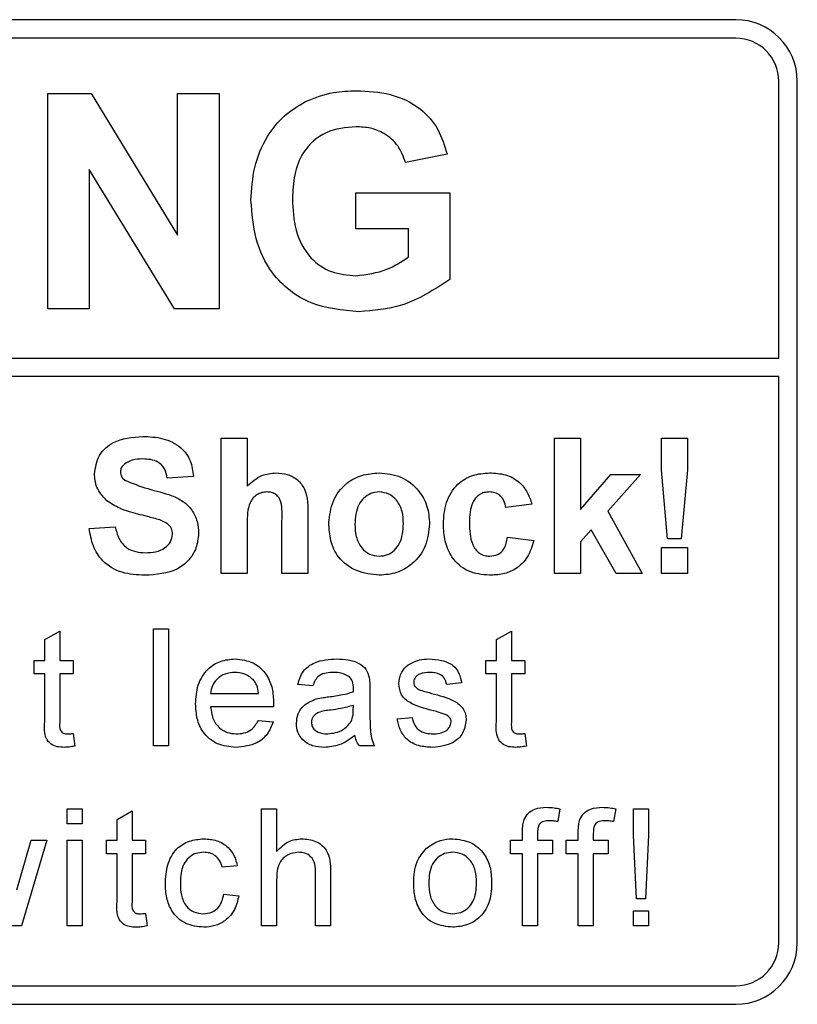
# Paper-space layout 'Blatt3' of a CAD drawing. Header units: millimetres. Extents: x 5 to 418, y 2 to 292.
# Tile 22 of 56: x 83.53 to 87.74, y 192.21 to 197.54. Entities that reach past the tile are written whole.
import ezdxf

# ---------------------------------------------------------------- set-up
doc = ezdxf.new("R2010")
doc.units = ezdxf.units.MM

psp = doc.layouts.new('Blatt3')

# ---------------------------------------------------------------- linework, layer by layer
at = {"color": 7, "linetype": 'Continuous', "lineweight": 25}
for p, q in [((87.4107, 197.539), (70.744, 197.539)), ((87.4107, 197.439), (75.0107, 197.439)), ((87.644, 195.7059), (87.644, 197.2057)), ((87.744, 192.539), (87.744, 197.2057)), ((83.6855, 195.9723), (83.6855, 197.139)), ((83.6855, 197.139), (83.9199, 197.139)), ((83.9199, 197.139), (84.3885, 196.3724)), ((84.3885, 196.3724), (84.3885, 197.139)), ((84.3885, 197.139), (84.6128, 197.139)), ((84.6128, 197.139), (84.6128, 195.9723)), ((85.8477, 196.8099), (85.6234, 196.7651)), ((84.3714, 195.9723), (83.9099, 196.7272)), ((83.9099, 196.7272), (83.9099, 195.9723)), ((85.3541, 196.4061), (85.3541, 196.6005)), ((85.3541, 196.6005), (85.8627, 196.6005)), ((85.8627, 196.6005), (85.8627, 196.132)), ((85.6383, 196.4061), (85.3541, 196.4061)), ((85.6383, 196.2539), (85.6383, 196.4061)), ((83.9099, 195.9723), (83.6855, 195.9723)), ((84.6128, 195.9723), (84.3714, 195.9723)), ((75.0107, 195.7059), (87.644, 195.7059)), ((87.644, 195.6059), (75.0107, 195.6059)), ((87.644, 192.539), (87.644, 195.6059)), ((84.6244, 194.539), (84.6244, 195.2723)), ((84.6244, 195.2723), (84.7654, 195.2723)), ((84.7654, 195.2723), (84.7654, 195.0129)), ((86.4295, 194.539), (86.4295, 195.2723)), ((86.4295, 195.2723), (86.5705, 195.2723)), ((86.5705, 195.2723), (86.5705, 194.8861)), ((87.0082, 195.2723), (87.1492, 195.2723)), ((87.0082, 195.0999), (87.0082, 195.2723)), ((87.1492, 195.2723), (87.1492, 195.0999)), ((87.0421, 194.727), (87.0082, 195.0999)), ((87.1492, 195.0999), (87.1158, 194.727)), ((84.474, 195.0655), (84.3329, 195.0561)), ((86.5705, 194.8861), (86.7351, 195.0749)), ((86.8949, 195.0749), (86.7179, 194.8761)), ((86.7351, 195.0749), (86.8949, 195.0749)), ((86.3073, 194.9151), (86.1663, 194.8963)), ((85.0945, 194.8517), (85.0945, 194.539)), ((86.7179, 194.8761), (86.9043, 194.539)), ((83.9099, 194.7834), (84.0509, 194.7928)), ((84.7654, 194.8089), (84.7654, 194.539)), ((84.9534, 194.539), (84.9534, 194.8235)), ((86.6287, 194.7759), (86.5705, 194.7106)), ((86.7633, 194.539), (86.6287, 194.7759)), ((86.1757, 194.7364), (86.3167, 194.7176)), ((87.1158, 194.727), (87.0421, 194.727)), ((86.5705, 194.7106), (86.5705, 194.539)), ((87.0082, 194.539), (87.0082, 194.68)), ((87.0082, 194.68), (87.1492, 194.68)), ((87.1492, 194.68), (87.1492, 194.539)), ((84.7654, 194.539), (84.6244, 194.539)), ((85.0945, 194.539), (84.9534, 194.539)), ((86.5705, 194.539), (86.4295, 194.539)), ((86.9043, 194.539), (86.7633, 194.539)), ((87.1492, 194.539), (87.0082, 194.539)), ((83.6694, 194.1811), (83.7506, 194.2273)), ((83.7506, 194.2273), (83.7506, 194.0685)), ((84.2573, 193.6057), (84.2573, 194.239)), ((84.2573, 194.239), (84.3385, 194.239)), ((84.3385, 194.239), (84.3385, 193.6057)), ((86.1151, 194.1811), (86.1963, 194.2273)), ((86.1963, 194.2273), (86.1963, 194.0685)), ((83.6694, 194.0685), (83.6694, 194.1811)), ((86.1151, 194.0685), (86.1151, 194.1811)), ((83.6126, 193.9954), (83.6126, 194.0685)), ((83.6126, 194.0685), (83.6694, 194.0685)), ((83.7506, 194.0685), (83.8237, 194.0685)), ((83.8237, 194.0685), (83.8237, 193.9954)), ((86.0582, 193.9954), (86.0582, 194.0685)), ((86.0582, 194.0685), (86.1151, 194.0685)), ((86.1963, 194.0685), (86.2693, 194.0685)), ((86.2693, 194.0685), (86.2693, 193.9954)), ((83.6694, 193.9954), (83.6126, 193.9954)), ((83.6694, 193.7357), (83.6694, 193.9954)), ((83.8237, 193.9954), (83.7506, 193.9954)), ((83.7506, 193.9954), (83.7506, 193.7328)), ((86.1151, 193.9954), (86.0582, 193.9954)), ((86.1151, 193.7357), (86.1151, 193.9954)), ((86.2693, 193.9954), (86.1963, 193.9954)), ((86.1963, 193.9954), (86.1963, 193.7328)), ((85.1212, 193.9304), (85.04, 193.9386)), ((85.9267, 193.9467), (85.8455, 193.9386)), ((84.5675, 193.8898), (84.8273, 193.8898)), ((85.4298, 193.9057), (85.4298, 193.8066)), ((84.9081, 193.8168), (84.5675, 193.8168)), ((85.3401, 193.8013), (85.3405, 193.8249)), ((84.8264, 193.7437), (84.9059, 193.7356)), ((85.5775, 193.7518), (85.6587, 193.7599)), ((83.8237, 193.6726), (83.8318, 193.6045)), ((86.2693, 193.6726), (86.2775, 193.6045)), ((84.3385, 193.6057), (84.2573, 193.6057)), ((85.4541, 193.6057), (85.3729, 193.6057)), ((83.7912, 193.1834), (83.7912, 193.2646)), ((83.7912, 193.2646), (83.8724, 193.2646)), ((83.8724, 193.2646), (83.8724, 193.1834)), ((84.0608, 193.2068), (84.142, 193.253)), ((84.142, 193.253), (84.142, 193.0941)), ((84.8435, 192.6313), (84.8435, 193.2646)), ((84.8435, 193.2646), (84.9247, 193.2646)), ((84.9247, 193.2646), (84.9247, 193.0334)), ((86.4586, 193.2648), (86.4471, 193.1956)), ((86.7607, 193.2648), (86.7491, 193.1956)), ((86.8572, 193.121), (86.8572, 193.2646)), ((86.8572, 193.2646), (86.9384, 193.2646)), ((86.9384, 193.2646), (86.9384, 193.121)), ((83.8724, 193.1834), (83.7912, 193.1834)), ((84.0608, 193.0941), (84.0608, 193.2068)), ((86.2563, 193.0941), (86.2563, 193.1412)), ((86.3375, 193.1333), (86.3375, 193.0941)), ((86.5583, 193.0941), (86.5583, 193.1412)), ((86.6395, 193.1333), (86.6395, 193.0941)), ((86.8734, 192.7775), (86.8572, 193.121)), ((86.9384, 193.121), (86.9222, 192.7775)), ((83.5173, 192.825), (83.5952, 193.0941)), ((83.68, 193.0941), (83.5428, 192.6313)), ((83.5952, 193.0941), (83.68, 193.0941)), ((83.7912, 192.6313), (83.7912, 193.0941)), ((83.7912, 193.0941), (83.8724, 193.0941)), ((83.8724, 193.0941), (83.8724, 192.6313)), ((84.004, 193.021), (84.004, 193.0941)), ((84.004, 193.0941), (84.0608, 193.0941)), ((84.142, 193.0941), (84.2151, 193.0941)), ((84.2151, 193.0941), (84.2151, 193.021)), ((86.1913, 193.021), (86.1913, 193.0941)), ((86.1913, 193.0941), (86.2563, 193.0941)), ((86.3375, 193.0941), (86.4187, 193.0941)), ((86.4187, 193.0941), (86.4187, 193.021)), ((86.4934, 193.021), (86.4934, 193.0941)), ((86.4934, 193.0941), (86.5583, 193.0941)), ((86.6395, 193.0941), (86.7207, 193.0941)), ((86.7207, 193.0941), (86.7207, 193.021)), ((84.0608, 193.021), (84.004, 193.021)), ((84.0608, 192.7613), (84.0608, 193.021)), ((84.2151, 193.021), (84.142, 193.021)), ((84.142, 193.021), (84.142, 192.7584)), ((86.2563, 193.021), (86.1913, 193.021)), ((86.2563, 192.6313), (86.2563, 193.021)), ((86.4187, 193.021), (86.3375, 193.021)), ((86.3375, 193.021), (86.3375, 192.6313)), ((86.5583, 193.021), (86.4934, 193.021)), ((86.5583, 192.6313), (86.5583, 193.021)), ((86.7207, 193.021), (86.6395, 193.021)), ((86.6395, 193.021), (86.6395, 192.6313)), ((84.712, 192.9561), (84.6308, 192.948)), ((85.1358, 192.6313), (85.1358, 192.9189)), ((85.217, 192.9231), (85.217, 192.6313)), ((84.9247, 192.8796), (84.9247, 192.6313)), ((84.6389, 192.8018), (84.7201, 192.7937)), ((86.9222, 192.7775), (86.8734, 192.7775)), ((84.2151, 192.6983), (84.2232, 192.6302)), ((86.8572, 192.6313), (86.8572, 192.7125)), ((86.8572, 192.7125), (86.9384, 192.7125)), ((86.9384, 192.7125), (86.9384, 192.6313)), ((83.5428, 192.6313), (83.4484, 192.6313)), ((83.8724, 192.6313), (83.7912, 192.6313)), ((84.9247, 192.6313), (84.8435, 192.6313)), ((85.217, 192.6313), (85.1358, 192.6313)), ((86.3375, 192.6313), (86.2563, 192.6313)), ((86.6395, 192.6313), (86.5583, 192.6313)), ((86.9384, 192.6313), (86.8572, 192.6313)), ((75.0107, 192.3057), (87.4107, 192.3057)), ((70.744, 192.2057), (87.4107, 192.2057))]:
    psp.add_line(p, q, dxfattribs=at)
for centre, radius, start, end in [((87.4107, 197.2057), 0.3333, 0, 90), ((87.4107, 197.2057), 0.2333, 0, 90), ((87.4107, 192.539), 0.2333, 270, 0), ((87.4107, 192.539), 0.3333, 270, 0)]:
    psp.add_arc(centre, radius, start, end, dxfattribs=at)
for points, knots in [([(85.0819, 197.0962), (85.1316, 197.1157), (85.2205, 197.1504), (85.3157, 197.1529), (85.3576, 197.154)], [0, 0, 0, 0, 0.559238, 1, 1, 1, 1]), ([(85.3576, 197.154), (85.419, 197.1511), (85.5415, 197.1454), (85.7006, 197.071), (85.8064, 196.949), (85.8339, 196.8563), (85.8477, 196.8099)], [0, 0, 0, 0, 0.280674, 0.55986, 0.779759, 1, 1, 1, 1]), ([(84.7858, 196.5596), (84.7895, 196.62), (84.797, 196.7408), (84.8621, 196.8986), (84.9598, 197.0221), (85.0412, 197.0715), (85.0819, 197.0962)], [0, 0, 0, 0, 0.2801462, 0.5599796, 0.7799442, 1, 1, 1, 1]), ([(85.3546, 196.9595), (85.2989, 196.9543), (85.1878, 196.9438), (85.0659, 196.8345), (85.0159, 196.6994), (85.0121, 196.6127), (85.0101, 196.5692)], [0, 0, 0, 0, 0.279801, 0.558331, 0.778825, 1, 1, 1, 1]), ([(85.6234, 196.7651), (85.6114, 196.7966), (85.5875, 196.8598), (85.5146, 196.923), (85.4337, 196.9554), (85.381, 196.9581), (85.3546, 196.9595)], [0, 0, 0, 0, 0.279822, 0.559278, 0.779465, 1, 1, 1, 1]), ([(85.3703, 195.9574), (85.2813, 195.9653), (85.1039, 195.981), (84.8994, 196.1413), (84.8021, 196.3514), (84.7912, 196.4902), (84.7858, 196.5596)], [0, 0, 0, 0, 0.280091, 0.558748, 0.779191, 1, 1, 1, 1]), ([(85.0101, 196.5692), (85.0128, 196.5119), (85.0181, 196.3976), (85.0928, 196.2501), (85.2189, 196.1639), (85.309, 196.1558), (85.3541, 196.1518)], [0, 0, 0, 0, 0.281037, 0.560005, 0.779769, 1, 1, 1, 1]), ([(85.3541, 196.1518), (85.4116, 196.1591), (85.5143, 196.172), (85.6004, 196.2289), (85.6383, 196.2539)], [0, 0, 0, 0, 0.559098, 1, 1, 1, 1]), ([(85.8627, 196.132), (85.7784, 196.0768), (85.6277, 195.9782), (85.4491, 195.9637), (85.3703, 195.9574)], [0, 0, 0, 0, 0.5589636, 1, 1, 1, 1]), ([(83.9381, 195.0792), (83.9437, 195.1138), (83.9549, 195.1831), (84.0543, 195.2708), (84.1443, 195.2776), (84.1994, 195.2817)], [0, 0, 0, 0, 0.279748, 0.559362, 1, 1, 1, 1]), ([(84.1994, 195.2817), (84.2363, 195.2802), (84.3097, 195.277), (84.4052, 195.2311), (84.4635, 195.1522), (84.4705, 195.0944), (84.474, 195.0655)], [0, 0, 0, 0, 0.281015, 0.560108, 0.779825, 1, 1, 1, 1]), ([(84.2012, 195.1595), (84.1815, 195.1589), (84.1463, 195.1578), (84.1156, 195.1409), (84.1021, 195.1335)], [0, 0, 0, 0, 0.560545, 1, 1, 1, 1]), ([(84.3329, 195.0561), (84.3292, 195.0733), (84.3217, 195.1075), (84.2757, 195.1558), (84.2295, 195.1581), (84.2012, 195.1595)], [0, 0, 0, 0, 0.281518, 0.560306, 1, 1, 1, 1]), ([(84.1021, 195.1335), (84.0947, 195.1267), (84.0814, 195.1146), (84.0798, 195.0968), (84.0791, 195.089)], [0, 0, 0, 0, 0.558746, 1, 1, 1, 1]), ([(84.0058, 194.933), (83.9842, 194.9564), (83.9456, 194.9982), (83.9404, 195.0544), (83.9381, 195.0792)], [0, 0, 0, 0, 0.559263, 1, 1, 1, 1]), ([(84.0791, 195.089), (84.0805, 195.0795), (84.0829, 195.0624), (84.0953, 195.0506), (84.1008, 195.0454)], [0, 0, 0, 0, 0.55848, 1, 1, 1, 1]), ([(84.1008, 195.0454), (84.1425, 195.0286), (84.2262, 194.9949), (84.3369, 194.9722), (84.4193, 194.933), (84.4684, 194.8849), (84.4984, 194.8224), (84.5009, 194.7772), (84.5022, 194.7545)], [0, 0, 0, 0, 0.249422, 0.500053, 0.625203, 0.750142, 0.874917, 1, 1, 1, 1]), ([(84.7654, 195.0129), (84.7905, 195.0356), (84.8353, 195.0762), (84.895, 195.0818), (84.9213, 195.0843)], [0, 0, 0, 0, 0.559409, 1, 1, 1, 1]), ([(84.9213, 195.0843), (84.9421, 195.0826), (84.9836, 195.0793), (85.0408, 195.0498), (85.0958, 194.9741), (85.095, 194.9022), (85.0945, 194.8517)], [0, 0, 0, 0, 0.187231, 0.3742, 0.560542, 1, 1, 1, 1]), ([(85.2073, 194.8144), (85.2123, 194.8544), (85.2223, 194.9342), (85.2921, 195.0273), (85.3851, 195.0765), (85.448, 195.0817), (85.4795, 195.0843)], [0, 0, 0, 0, 0.27995, 0.559148, 0.779424, 1, 1, 1, 1]), ([(85.4795, 195.0843), (85.5204, 195.0802), (85.6021, 195.0721), (85.6934, 194.9972), (85.7456, 194.9046), (85.7502, 194.8405), (85.7526, 194.8084)], [0, 0, 0, 0, 0.279785, 0.559126, 0.779389, 1, 1, 1, 1]), ([(85.8278, 194.8065), (85.8302, 194.8462), (85.8351, 194.9253), (85.8948, 195.0231), (85.9843, 195.0774), (86.0465, 195.082), (86.0777, 195.0843)], [0, 0, 0, 0, 0.2807064, 0.5596431, 0.779503, 1, 1, 1, 1]), ([(86.0777, 195.0843), (86.1068, 195.0828), (86.165, 195.0797), (86.239, 195.0403), (86.2852, 194.98), (86.2999, 194.9367), (86.3073, 194.9151)], [0, 0, 0, 0, 0.280457, 0.559338, 0.779382, 1, 1, 1, 1]), ([(84.8726, 194.9809), (84.863, 194.9802), (84.8438, 194.979), (84.8171, 194.9668), (84.7949, 194.9479), (84.7658, 194.8973), (84.7656, 194.8481), (84.7654, 194.8089)], [0, 0, 0, 0, 0.1252702, 0.2505046, 0.3756841, 0.5009623, 1, 1, 1, 1]), ([(84.9534, 194.8235), (84.955, 194.8578), (84.957, 194.9007), (84.9396, 194.9493), (84.9215, 194.968), (84.8982, 194.9794), (84.8812, 194.9804), (84.8726, 194.9809)], [0, 0, 0, 0, 0.500564, 0.62544, 0.750177, 0.874936, 1, 1, 1, 1]), ([(85.4802, 194.9809), (85.4649, 194.9794), (85.4343, 194.9764), (85.3958, 194.9493), (85.3547, 194.896), (85.3509, 194.8436), (85.3483, 194.8069)], [0, 0, 0, 0, 0.186987, 0.373879, 0.561025, 1, 1, 1, 1]), ([(85.6116, 194.808), (85.6105, 194.8308), (85.6084, 194.8763), (85.5803, 194.9348), (85.5341, 194.9743), (85.4982, 194.9787), (85.4802, 194.9809)], [0, 0, 0, 0, 0.281044, 0.560551, 0.78042, 1, 1, 1, 1]), ([(86.0765, 194.9809), (86.0672, 194.9803), (86.0485, 194.9791), (86.0225, 194.9674), (86.0013, 194.9488), (85.9711, 194.901), (85.9698, 194.8531), (85.9688, 194.8149)], [0, 0, 0, 0, 0.1253182, 0.2505431, 0.3757955, 0.501062, 1, 1, 1, 1]), ([(86.1663, 194.8963), (86.1636, 194.9088), (86.1583, 194.9338), (86.1362, 194.9631), (86.1066, 194.979), (86.0866, 194.9802), (86.0765, 194.9809)], [0, 0, 0, 0, 0.280554, 0.559648, 0.779599, 1, 1, 1, 1]), ([(84.1734, 194.861), (84.1398, 194.8695), (84.08, 194.8846), (84.0284, 194.9182), (84.0058, 194.933)], [0, 0, 0, 0, 0.560767, 1, 1, 1, 1]), ([(84.2924, 194.8291), (84.2703, 194.8355), (84.2308, 194.8469), (84.1909, 194.8567), (84.1734, 194.861)], [0, 0, 0, 0, 0.559957, 1, 1, 1, 1]), ([(84.3611, 194.753), (84.3601, 194.7635), (84.358, 194.7843), (84.3324, 194.8134), (84.3076, 194.8232), (84.2924, 194.8291)], [0, 0, 0, 0, 0.279775, 0.559089, 1, 1, 1, 1]), ([(84.2104, 194.5296), (84.1692, 194.5317), (84.087, 194.5359), (83.9832, 194.5956), (83.9267, 194.6879), (83.9155, 194.7516), (83.9099, 194.7834)], [0, 0, 0, 0, 0.2807155, 0.5593395, 0.77931, 1, 1, 1, 1]), ([(84.0509, 194.7928), (84.0561, 194.771), (84.0664, 194.7276), (84.1075, 194.6774), (84.1616, 194.6547), (84.1967, 194.6528), (84.2142, 194.6518)], [0, 0, 0, 0, 0.280583, 0.559152, 0.779251, 1, 1, 1, 1]), ([(85.4804, 194.5296), (85.4388, 194.5343), (85.3558, 194.5437), (85.2584, 194.6169), (85.2127, 194.7163), (85.2091, 194.7817), (85.2073, 194.8144)], [0, 0, 0, 0, 0.280144, 0.558898, 0.779052, 1, 1, 1, 1]), ([(85.3483, 194.8069), (85.3494, 194.784), (85.3515, 194.7382), (85.3796, 194.6793), (85.4261, 194.6396), (85.4622, 194.6352), (85.4802, 194.633)], [0, 0, 0, 0, 0.281016, 0.560463, 0.780393, 1, 1, 1, 1]), ([(85.4802, 194.633), (85.4956, 194.6345), (85.5263, 194.6376), (85.5649, 194.6647), (85.6054, 194.7188), (85.609, 194.7712), (85.6116, 194.808)], [0, 0, 0, 0, 0.18693, 0.373818, 0.560976, 1, 1, 1, 1]), ([(85.7526, 194.8084), (85.7486, 194.7675), (85.7405, 194.6857), (85.6682, 194.5925), (85.5768, 194.5373), (85.5125, 194.5322), (85.4804, 194.5296)], [0, 0, 0, 0, 0.279926, 0.559368, 0.779516, 1, 1, 1, 1]), ([(86.0767, 194.5296), (86.037, 194.5335), (85.9579, 194.5413), (85.8719, 194.6192), (85.8327, 194.7137), (85.8294, 194.7756), (85.8278, 194.8065)], [0, 0, 0, 0, 0.279707, 0.558485, 0.778934, 1, 1, 1, 1]), ([(85.9688, 194.8149), (85.9697, 194.774), (85.9708, 194.7229), (86.0001, 194.6698), (86.0219, 194.6487), (86.0495, 194.6351), (86.0696, 194.6337), (86.0796, 194.633)], [0, 0, 0, 0, 0.499311, 0.624549, 0.749763, 0.874783, 1, 1, 1, 1]), ([(84.5022, 194.7545), (84.4993, 194.7287), (84.4937, 194.6771), (84.4523, 194.6092), (84.3614, 194.5389), (84.2727, 194.5334), (84.2104, 194.5296)], [0, 0, 0, 0, 0.186966, 0.374006, 0.560967, 1, 1, 1, 1]), ([(84.2142, 194.6518), (84.2329, 194.6526), (84.27, 194.6541), (84.3187, 194.674), (84.354, 194.7093), (84.3588, 194.7385), (84.3611, 194.753)], [0, 0, 0, 0, 0.2812288, 0.5610091, 0.7810985, 1, 1, 1, 1]), ([(86.0796, 194.633), (86.0943, 194.6346), (86.1238, 194.6376), (86.1633, 194.6766), (86.171, 194.7137), (86.1757, 194.7364)], [0, 0, 0, 0, 0.280163, 0.55898, 1, 1, 1, 1]), ([(86.3167, 194.7176), (86.3078, 194.6875), (86.29, 194.6273), (86.2265, 194.5625), (86.1504, 194.5331), (86.1012, 194.5308), (86.0767, 194.5296)], [0, 0, 0, 0, 0.280247, 0.559157, 0.779326, 1, 1, 1, 1]), ([(84.4863, 193.8331), (84.4883, 193.8675), (84.4923, 193.9359), (84.5435, 194.0204), (84.6194, 194.0698), (84.6732, 194.0743), (84.7002, 194.0766)], [0, 0, 0, 0, 0.28075, 0.559776, 0.779666, 1, 1, 1, 1]), ([(84.7002, 194.0766), (84.7338, 194.0727), (84.8009, 194.0649), (84.8724, 193.9971), (84.9045, 193.9164), (84.9072, 193.8639), (84.9085, 193.8376)], [0, 0, 0, 0, 0.279366, 0.558397, 0.778883, 1, 1, 1, 1]), ([(85.04, 193.9386), (85.0475, 193.9638), (85.0623, 194.014), (85.1424, 194.0701), (85.209, 194.0741), (85.2497, 194.0766)], [0, 0, 0, 0, 0.280429, 0.559304, 1, 1, 1, 1]), ([(85.2497, 194.0766), (85.2921, 194.0743), (85.351, 194.0712), (85.4117, 194.0227), (85.4211, 193.991), (85.4258, 193.9751)], [0, 0, 0, 0, 0.559253, 0.779195, 1, 1, 1, 1]), ([(85.5857, 193.9424), (85.5887, 193.9648), (85.5941, 194.0049), (85.6236, 194.0321), (85.6365, 194.0441)], [0, 0, 0, 0, 0.558924, 1, 1, 1, 1]), ([(85.6365, 194.0441), (85.6564, 194.0548), (85.692, 194.0738), (85.7321, 194.0757), (85.7498, 194.0766)], [0, 0, 0, 0, 0.55894, 1, 1, 1, 1]), ([(85.7498, 194.0766), (85.7726, 194.0752), (85.818, 194.0725), (85.8788, 194.0478), (85.9161, 193.9996), (85.9232, 193.9644), (85.9267, 193.9467)], [0, 0, 0, 0, 0.280738, 0.560431, 0.77945, 1, 1, 1, 1]), ([(84.6998, 194.0035), (84.6817, 194.002), (84.6454, 193.999), (84.6018, 193.9708), (84.574, 193.9322), (84.5697, 193.904), (84.5675, 193.8898)], [0, 0, 0, 0, 0.280189, 0.559727, 0.77964, 1, 1, 1, 1]), ([(84.7975, 193.9647), (84.7813, 193.9775), (84.7524, 194.0003), (84.7159, 194.0025), (84.6998, 194.0035)], [0, 0, 0, 0, 0.558508, 1, 1, 1, 1]), ([(85.2352, 194.0035), (85.2213, 194.0031), (85.1937, 194.0022), (85.1554, 193.99), (85.1319, 193.9614), (85.1248, 193.9408), (85.1212, 193.9304)], [0, 0, 0, 0, 0.280853, 0.55975, 0.779498, 1, 1, 1, 1]), ([(85.3195, 193.979), (85.3049, 193.9875), (85.2786, 194.0026), (85.2485, 194.0032), (85.2352, 194.0035)], [0, 0, 0, 0, 0.557869, 1, 1, 1, 1]), ([(85.3405, 193.9169), (85.3402, 193.9299), (85.3397, 193.953), (85.3257, 193.9711), (85.3195, 193.979)], [0, 0, 0, 0, 0.561895, 1, 1, 1, 1]), ([(85.4258, 193.9751), (85.4272, 193.9622), (85.4298, 193.9391), (85.4298, 193.9159), (85.4298, 193.9057)], [0, 0, 0, 0, 0.559816, 1, 1, 1, 1]), ([(85.7558, 194.0035), (85.7361, 194.0031), (85.7066, 194.0024), (85.6787, 193.9817), (85.6682, 193.9651), (85.6673, 193.9555), (85.6669, 193.9506)], [0, 0, 0, 0, 0.499769, 0.749091, 0.874593, 1, 1, 1, 1]), ([(85.8455, 193.9386), (85.8426, 193.9497), (85.8368, 193.9721), (85.8038, 194.0002), (85.774, 194.0023), (85.7558, 194.0035)], [0, 0, 0, 0, 0.280304, 0.560235, 1, 1, 1, 1]), ([(84.8273, 193.8898), (84.8252, 193.9053), (84.8214, 193.9329), (84.8048, 193.955), (84.7975, 193.9647)], [0, 0, 0, 0, 0.560672, 1, 1, 1, 1]), ([(85.7658, 193.7976), (85.7246, 193.8081), (85.6731, 193.8212), (85.6206, 193.8566), (85.5933, 193.8896), (85.5887, 193.9213), (85.5857, 193.9424)], [0, 0, 0, 0, 0.5013212, 0.6265914, 0.7518179, 1, 1, 1, 1]), ([(85.6669, 193.9506), (85.6673, 193.9457), (85.6682, 193.9369), (85.6732, 193.9296), (85.6754, 193.9264)], [0, 0, 0, 0, 0.559239, 1, 1, 1, 1]), ([(85.6754, 193.9264), (85.6797, 193.922), (85.6875, 193.9142), (85.6977, 193.9098), (85.7021, 193.9079)], [0, 0, 0, 0, 0.559098, 1, 1, 1, 1]), ([(85.1395, 193.8597), (85.1519, 193.8624), (85.1739, 193.8673), (85.1964, 193.8701), (85.2062, 193.8713)], [0, 0, 0, 0, 0.559919, 1, 1, 1, 1]), ([(85.2062, 193.8713), (85.2316, 193.8745), (85.2768, 193.8802), (85.3208, 193.8926), (85.3401, 193.898)], [0, 0, 0, 0, 0.560184, 1, 1, 1, 1]), ([(85.3401, 193.898), (85.3401, 193.9015), (85.3403, 193.9078), (85.3404, 193.9141), (85.3405, 193.9169)], [0, 0, 0, 0, 0.56, 1, 1, 1, 1]), ([(85.7021, 193.9079), (85.7135, 193.9044), (85.7339, 193.8981), (85.7545, 193.8926), (85.7635, 193.8901)], [0, 0, 0, 0, 0.559969, 1, 1, 1, 1]), ([(85.7635, 193.8901), (85.8057, 193.8793), (85.8583, 193.8658), (85.9139, 193.8317), (85.9358, 193.8073), (85.9492, 193.7771), (85.9504, 193.7555), (85.9511, 193.7447)], [0, 0, 0, 0, 0.500447, 0.625397, 0.750275, 0.875068, 1, 1, 1, 1]), ([(84.7045, 193.5975), (84.6702, 193.6006), (84.6019, 193.6068), (84.5255, 193.6714), (84.4905, 193.753), (84.4877, 193.8064), (84.4863, 193.8331)], [0, 0, 0, 0, 0.279953, 0.558663, 0.778997, 1, 1, 1, 1]), ([(84.5675, 193.8168), (84.57, 193.7958), (84.575, 193.7539), (84.6089, 193.7038), (84.6561, 193.6748), (84.6892, 193.672), (84.7057, 193.6706)], [0, 0, 0, 0, 0.2806326, 0.5596901, 0.7796629, 1, 1, 1, 1]), ([(84.9085, 193.8376), (84.9084, 193.8337), (84.9083, 193.8268), (84.9082, 193.8198), (84.9081, 193.8168)], [0, 0, 0, 0, 0.559985, 1, 1, 1, 1]), ([(85.0319, 193.7283), (85.0337, 193.7454), (85.0372, 193.7796), (85.0728, 193.8327), (85.1142, 193.8494), (85.1395, 193.8597)], [0, 0, 0, 0, 0.280458, 0.560981, 1, 1, 1, 1]), ([(85.3405, 193.8249), (85.318, 193.8186), (85.2778, 193.8073), (85.2365, 193.802), (85.2183, 193.7996)], [0, 0, 0, 0, 0.559757, 1, 1, 1, 1]), ([(85.2183, 193.7996), (85.1951, 193.7972), (85.1662, 193.7941), (85.1355, 193.7778), (85.1232, 193.7656), (85.1147, 193.7501), (85.1136, 193.7387), (85.1131, 193.7329)], [0, 0, 0, 0, 0.50028, 0.625324, 0.750268, 0.875144, 1, 1, 1, 1]), ([(85.328, 193.7371), (85.3322, 193.7487), (85.3397, 193.7695), (85.34, 193.7916), (85.3401, 193.8013)], [0, 0, 0, 0, 0.558982, 1, 1, 1, 1]), ([(85.4298, 193.8066), (85.4299, 193.7835), (85.43, 193.7453), (85.4317, 193.6923), (85.4369, 193.6473), (85.4484, 193.6195), (85.4541, 193.6057)], [0, 0, 0, 0, 0.340204, 0.560342, 0.78018, 1, 1, 1, 1]), ([(85.8421, 193.7739), (85.8281, 193.779), (85.803, 193.7883), (85.7772, 193.7948), (85.7658, 193.7976)], [0, 0, 0, 0, 0.5597881, 1, 1, 1, 1]), ([(85.8699, 193.7365), (85.8694, 193.7411), (85.8684, 193.7503), (85.8586, 193.7643), (85.8484, 193.7702), (85.8421, 193.7739)], [0, 0, 0, 0, 0.27975, 0.559841, 1, 1, 1, 1]), ([(83.7746, 193.5975), (83.7618, 193.598), (83.7364, 193.5989), (83.6997, 193.6137), (83.6647, 193.6601), (83.6675, 193.7045), (83.6694, 193.7357)], [0, 0, 0, 0, 0.187433, 0.373822, 0.559461, 1, 1, 1, 1]), ([(83.7506, 193.7328), (83.7496, 193.7175), (83.7483, 193.6984), (83.7609, 193.68), (83.7732, 193.6714), (83.7844, 193.6709), (83.7919, 193.6706)], [0, 0, 0, 0, 0.499601, 0.625231, 0.750352, 1, 1, 1, 1]), ([(84.9059, 193.7356), (84.8968, 193.7125), (84.8786, 193.6664), (84.8077, 193.6074), (84.7436, 193.6013), (84.7045, 193.5975)], [0, 0, 0, 0, 0.280614, 0.560835, 1, 1, 1, 1]), ([(84.7057, 193.6706), (84.7197, 193.6714), (84.7477, 193.673), (84.7956, 193.6931), (84.8147, 193.7245), (84.8264, 193.7437)], [0, 0, 0, 0, 0.281282, 0.561907, 1, 1, 1, 1]), ([(85.1834, 193.5975), (85.1622, 193.5988), (85.12, 193.6012), (85.0674, 193.6319), (85.0362, 193.6784), (85.0334, 193.7117), (85.0319, 193.7283)], [0, 0, 0, 0, 0.280815, 0.55969, 0.779697, 1, 1, 1, 1]), ([(85.1131, 193.7329), (85.114, 193.7253), (85.1157, 193.7101), (85.13, 193.6915), (85.158, 193.6733), (85.1838, 193.6717), (85.2019, 193.6706)], [0, 0, 0, 0, 0.18657, 0.373467, 0.56061, 1, 1, 1, 1]), ([(85.2019, 193.6706), (85.2305, 193.6742), (85.2815, 193.6805), (85.3138, 193.7198), (85.328, 193.7371)], [0, 0, 0, 0, 0.559757, 1, 1, 1, 1]), ([(85.7698, 193.5975), (85.7441, 193.5988), (85.693, 193.6012), (85.6274, 193.6364), (85.5907, 193.6929), (85.582, 193.7322), (85.5775, 193.7518)], [0, 0, 0, 0, 0.280739, 0.559297, 0.779312, 1, 1, 1, 1]), ([(85.6587, 193.7599), (85.662, 193.7453), (85.6685, 193.7162), (85.7079, 193.6759), (85.7469, 193.6726), (85.7706, 193.6706)], [0, 0, 0, 0, 0.281314, 0.561067, 1, 1, 1, 1]), ([(85.9511, 193.7447), (85.9471, 193.7204), (85.9393, 193.6717), (85.8714, 193.6085), (85.8083, 193.6017), (85.7698, 193.5975)], [0, 0, 0, 0, 0.279929, 0.560038, 1, 1, 1, 1]), ([(85.7706, 193.6706), (85.7831, 193.6711), (85.8078, 193.672), (85.8407, 193.6842), (85.8648, 193.7073), (85.8682, 193.7268), (85.8699, 193.7365)], [0, 0, 0, 0, 0.2811833, 0.5609544, 0.7810916, 1, 1, 1, 1]), ([(86.2202, 193.5975), (86.2075, 193.598), (86.182, 193.5989), (86.1454, 193.6137), (86.1104, 193.6601), (86.1131, 193.7045), (86.1151, 193.7357)], [0, 0, 0, 0, 0.18743, 0.373822, 0.559461, 1, 1, 1, 1]), ([(86.1963, 193.7328), (86.1952, 193.7175), (86.194, 193.6984), (86.2066, 193.68), (86.2188, 193.6714), (86.23, 193.6709), (86.2375, 193.6706)], [0, 0, 0, 0, 0.499603, 0.625237, 0.750358, 1, 1, 1, 1]), ([(83.7919, 193.6706), (83.7978, 193.6708), (83.8085, 193.6711), (83.819, 193.6722), (83.8237, 193.6726)], [0, 0, 0, 0, 0.559962, 1, 1, 1, 1]), ([(85.3486, 193.6625), (85.3209, 193.6419), (85.2714, 193.605), (85.2103, 193.5998), (85.1834, 193.5975)], [0, 0, 0, 0, 0.55997, 1, 1, 1, 1]), ([(85.3729, 193.6057), (85.3665, 193.6155), (85.355, 193.633), (85.3505, 193.6535), (85.3486, 193.6625)], [0, 0, 0, 0, 0.5596904, 1, 1, 1, 1]), ([(86.2375, 193.6706), (86.2435, 193.6708), (86.2541, 193.6711), (86.2647, 193.6722), (86.2693, 193.6726)], [0, 0, 0, 0, 0.559971, 1, 1, 1, 1]), ([(83.8318, 193.6045), (83.8212, 193.6024), (83.8023, 193.5986), (83.7831, 193.5979), (83.7746, 193.5975)], [0, 0, 0, 0, 0.560083, 1, 1, 1, 1]), ([(86.2775, 193.6045), (86.2669, 193.6024), (86.248, 193.5986), (86.2287, 193.5979), (86.2202, 193.5975)], [0, 0, 0, 0, 0.56008, 1, 1, 1, 1]), ([(86.2649, 193.2074), (86.2718, 193.2194), (86.2856, 193.2434), (86.3294, 193.2696), (86.365, 193.2715), (86.3867, 193.2728)], [0, 0, 0, 0, 0.27946, 0.559661, 1, 1, 1, 1]), ([(86.3867, 193.2728), (86.4002, 193.2722), (86.4244, 193.2712), (86.4482, 193.2667), (86.4586, 193.2648)], [0, 0, 0, 0, 0.5599454, 1, 1, 1, 1]), ([(86.567, 193.2074), (86.5739, 193.2194), (86.5877, 193.2434), (86.6315, 193.2696), (86.667, 193.2715), (86.6887, 193.2728)], [0, 0, 0, 0, 0.279461, 0.559662, 1, 1, 1, 1]), ([(86.6887, 193.2728), (86.7023, 193.2722), (86.7265, 193.2712), (86.7502, 193.2667), (86.7607, 193.2648)], [0, 0, 0, 0, 0.559947, 1, 1, 1, 1]), ([(86.2563, 193.1412), (86.2563, 193.1538), (86.2564, 193.1762), (86.2623, 193.1979), (86.2649, 193.2074)], [0, 0, 0, 0, 0.5603686, 1, 1, 1, 1]), ([(86.4017, 193.1997), (86.3916, 193.1994), (86.3715, 193.1988), (86.3451, 193.1831), (86.3383, 193.157), (86.3378, 193.1412), (86.3375, 193.1333)], [0, 0, 0, 0, 0.28147, 0.55772, 0.778522, 1, 1, 1, 1]), ([(86.4471, 193.1956), (86.4387, 193.1969), (86.4236, 193.1992), (86.4084, 193.1995), (86.4017, 193.1997)], [0, 0, 0, 0, 0.559923, 1, 1, 1, 1]), ([(86.5583, 193.1412), (86.5584, 193.1538), (86.5585, 193.1762), (86.5644, 193.1979), (86.567, 193.2074)], [0, 0, 0, 0, 0.5603686, 1, 1, 1, 1]), ([(86.7037, 193.1997), (86.6936, 193.1994), (86.6736, 193.1988), (86.6472, 193.1831), (86.6404, 193.157), (86.6398, 193.1412), (86.6395, 193.1333)], [0, 0, 0, 0, 0.2814708, 0.5577185, 0.778522, 1, 1, 1, 1]), ([(86.7491, 193.1956), (86.7407, 193.1969), (86.7256, 193.1992), (86.7104, 193.1995), (86.7037, 193.1997)], [0, 0, 0, 0, 0.559923, 1, 1, 1, 1]), ([(84.3222, 192.8609), (84.3243, 192.8946), (84.3284, 192.9616), (84.3741, 193.0481), (84.4508, 193.0944), (84.5035, 193.0996), (84.5299, 193.1022)], [0, 0, 0, 0, 0.280837, 0.559679, 0.779578, 1, 1, 1, 1]), ([(84.5299, 193.1022), (84.554, 193.1006), (84.602, 193.0973), (84.6612, 193.0617), (84.698, 193.011), (84.7073, 192.9744), (84.712, 192.9561)], [0, 0, 0, 0, 0.280267, 0.559439, 0.779538, 1, 1, 1, 1]), ([(84.9247, 193.0334), (84.9458, 193.0552), (84.9834, 193.0943), (85.0369, 193.0998), (85.0605, 193.1022)], [0, 0, 0, 0, 0.559342, 1, 1, 1, 1]), ([(85.0605, 193.1022), (85.0861, 193.1001), (85.1372, 193.0957), (85.1974, 193.048), (85.2156, 192.9832), (85.2166, 192.9432), (85.217, 192.9231)], [0, 0, 0, 0, 0.280317, 0.558339, 0.778554, 1, 1, 1, 1]), ([(85.7365, 193.0514), (85.7605, 193.068), (85.8035, 193.0978), (85.8554, 193.1009), (85.8782, 193.1022)], [0, 0, 0, 0, 0.5590336, 1, 1, 1, 1]), ([(85.8782, 193.1022), (85.9115, 193.0986), (85.978, 193.0913), (86.0504, 193.0263), (86.085, 192.9473), (86.0877, 192.8953), (86.0891, 192.8692)], [0, 0, 0, 0, 0.279557, 0.558602, 0.778991, 1, 1, 1, 1]), ([(84.5304, 193.0292), (84.5156, 193.028), (84.486, 193.0256), (84.4472, 193.0018), (84.4077, 192.9494), (84.4052, 192.8987), (84.4034, 192.8631)], [0, 0, 0, 0, 0.1870901, 0.3738819, 0.5607284, 1, 1, 1, 1]), ([(84.6308, 192.948), (84.6267, 192.9605), (84.6187, 192.9856), (84.5924, 193.0126), (84.5614, 193.0272), (84.5408, 193.0285), (84.5304, 193.0292)], [0, 0, 0, 0, 0.280213, 0.559476, 0.779646, 1, 1, 1, 1]), ([(85.0422, 193.0292), (85.0221, 193.0263), (84.9818, 193.0205), (84.927, 192.9655), (84.9256, 192.9122), (84.9247, 192.8796)], [0, 0, 0, 0, 0.280204, 0.559321, 1, 1, 1, 1]), ([(85.1358, 192.9189), (85.1353, 192.9344), (85.1341, 192.9652), (85.1143, 193.0058), (85.0787, 193.0268), (85.0544, 193.0284), (85.0422, 193.0292)], [0, 0, 0, 0, 0.281225, 0.559776, 0.779376, 1, 1, 1, 1]), ([(85.6669, 192.8627), (85.6687, 192.9025), (85.6719, 192.9734), (85.7168, 193.0276), (85.7365, 193.0514)], [0, 0, 0, 0, 0.560965, 1, 1, 1, 1]), ([(85.8782, 193.0292), (85.8633, 193.0279), (85.8336, 193.0253), (85.7948, 193.0012), (85.7537, 192.9498), (85.7504, 192.8987), (85.7481, 192.863)], [0, 0, 0, 0, 0.187136, 0.374025, 0.561101, 1, 1, 1, 1]), ([(86.0079, 192.8654), (86.0069, 192.8874), (86.0049, 192.9314), (85.9764, 192.9875), (85.9302, 193.0235), (85.8955, 193.0273), (85.8782, 193.0292)], [0, 0, 0, 0, 0.281065, 0.560315, 0.780172, 1, 1, 1, 1]), ([(84.5301, 192.6232), (84.4964, 192.6267), (84.4292, 192.6337), (84.3573, 192.7013), (84.3259, 192.7822), (84.3235, 192.8347), (84.3222, 192.8609)], [0, 0, 0, 0, 0.279595, 0.55834, 0.778834, 1, 1, 1, 1]), ([(84.4034, 192.8631), (84.4043, 192.8411), (84.4059, 192.7973), (84.4289, 192.7385), (84.4752, 192.7016), (84.5099, 192.698), (84.5273, 192.6963)], [0, 0, 0, 0, 0.281279, 0.560535, 0.780111, 1, 1, 1, 1]), ([(85.8782, 192.6232), (85.8443, 192.6268), (85.7764, 192.634), (85.7027, 192.7012), (85.6707, 192.7831), (85.6682, 192.8361), (85.6669, 192.8627)], [0, 0, 0, 0, 0.2796156, 0.5583713, 0.7788596, 1, 1, 1, 1]), ([(85.7481, 192.863), (85.749, 192.8406), (85.751, 192.7961), (85.7783, 192.7382), (85.8256, 192.7019), (85.8607, 192.6982), (85.8782, 192.6963)], [0, 0, 0, 0, 0.28113, 0.560387, 0.780159, 1, 1, 1, 1]), ([(86.0891, 192.8692), (86.0879, 192.8347), (86.0857, 192.7659), (86.0362, 192.6793), (85.959, 192.6313), (85.9052, 192.6259), (85.8782, 192.6232)], [0, 0, 0, 0, 0.281035, 0.559513, 0.779602, 1, 1, 1, 1]), ([(85.8782, 192.6963), (85.8933, 192.6976), (85.9233, 192.7003), (85.962, 192.7254), (86.0027, 192.7778), (86.0058, 192.8293), (86.0079, 192.8654)], [0, 0, 0, 0, 0.187044, 0.373946, 0.560983, 1, 1, 1, 1]), ([(84.5273, 192.6963), (84.5432, 192.6978), (84.5749, 192.7008), (84.6233, 192.7364), (84.633, 192.777), (84.6389, 192.8018)], [0, 0, 0, 0, 0.280897, 0.560905, 1, 1, 1, 1]), ([(84.166, 192.6232), (84.1532, 192.6236), (84.1277, 192.6246), (84.0911, 192.6393), (84.0561, 192.6857), (84.0588, 192.7301), (84.0608, 192.7613)], [0, 0, 0, 0, 0.187431, 0.373821, 0.559465, 1, 1, 1, 1]), ([(84.142, 192.7584), (84.141, 192.7432), (84.1397, 192.7241), (84.1523, 192.7057), (84.1646, 192.697), (84.1758, 192.6966), (84.1832, 192.6963)], [0, 0, 0, 0, 0.499594, 0.625242, 0.750355, 1, 1, 1, 1]), ([(84.7201, 192.7937), (84.7141, 192.768), (84.7022, 192.7167), (84.6527, 192.6597), (84.592, 192.6277), (84.5507, 192.6247), (84.5301, 192.6232)], [0, 0, 0, 0, 0.280202, 0.55951, 0.779586, 1, 1, 1, 1]), ([(84.1832, 192.6963), (84.1892, 192.6964), (84.1998, 192.6968), (84.2104, 192.6978), (84.2151, 192.6983)], [0, 0, 0, 0, 0.55997, 1, 1, 1, 1]), ([(84.2232, 192.6302), (84.2126, 192.628), (84.1937, 192.6243), (84.1744, 192.6235), (84.166, 192.6232)], [0, 0, 0, 0, 0.560074, 1, 1, 1, 1])]:
    psp.add_open_spline(points, degree=3, knots=knots, dxfattribs=at)

doc.saveas('drawing.dxf')
